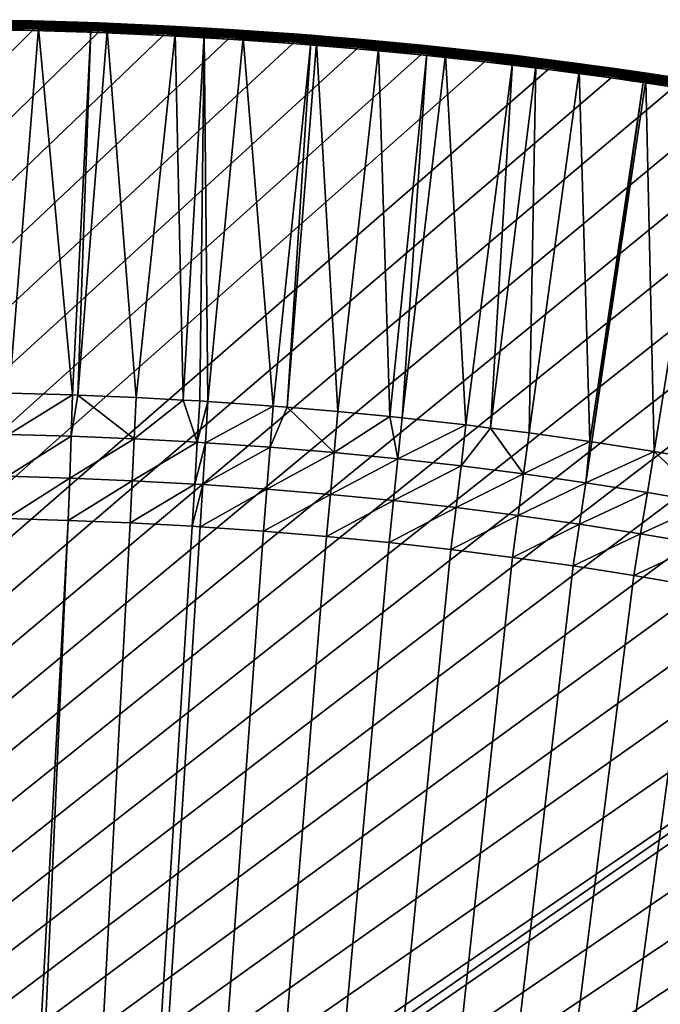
# Model space of a CAD drawing. Header units: inches. Extents: x 79 to 1679, y -392 to 1269.
# Tile 235 of 256: x 903 to 1035, y 1066 to 1269. Entities that reach past the tile are written whole.
import ezdxf

# ---------------------------------------------------------------- set-up
doc = ezdxf.new("R2010")
doc.units = ezdxf.units.IN
doc.header["$MEASUREMENT"] = 0
doc.layers.get('0').update_dxf_attribs({"true_color": 0x9a9ae5})

msp = doc.modelspace()

# ---------------------------------------------------------------- meshes
at = {"color": 146, "true_color": 0x086e86}
mesh = msp.add_polyface(dxfattribs=at)
corners = [(941.31, 1265.7, 1210.37), (935.32, 1266.05, 1210.37), (935.33, 1266.36, 1210.48), (921.25, 1266.69, 1210.37), (921.26, 1267, 1210.48), (917.9, 1266.8, 1210.37), (907.14, 1267.45, 1210.48), (907.13, 1267.15, 1210.37), (894.26, 1267.39, 1210.37), (935.35, 1266.64, 1210.64), (921.27, 1267.28, 1210.64), (935.36, 1266.9, 1210.85), (921.28, 1267.54, 1210.85), (935.37, 1267.12, 1211.09), (935.38, 1267.3, 1211.36), (921.29, 1267.76, 1211.09), (932.92, 1266.94, 1216.3), (932.93, 1267.19, 1216.06), (919.48, 1267.77, 1216.06), (919.47, 1267.53, 1216.3), (932.9, 1266.66, 1216.5), (919.46, 1267.24, 1216.5), (946.27, 1265.59, 1216.65), (932.89, 1266.34, 1216.65), (919.44, 1266.93, 1216.65), (905.95, 1267.66, 1216.5), (905.94, 1267.34, 1216.65), (946.25, 1265.26, 1216.74), (932.87, 1266.01, 1216.74), (919.43, 1266.59, 1216.74), (905.93, 1267.01, 1216.74), (892.38, 1267.59, 1216.65), (892.37, 1267.26, 1216.74), (932.85, 1265.66, 1216.77), (919.42, 1266.24, 1216.77), (905.92, 1266.66, 1216.77), (892.37, 1266.91, 1216.77), (878.76, 1267.34, 1216.74), (878.76, 1266.99, 1216.77), (869.8, 1267.3, 1216.74), (869.8, 1266.96, 1216.77), (854.93, 1267.08, 1216.74)]
mesh.append_faces([[corners[k] for k in face] for face in [(0, 1, 2), (2, 1, 3), (2, 3, 4), (4, 3, 5), (4, 5, 6), (6, 5, 7), (6, 7, 8), (9, 2, 4), (9, 4, 10), (10, 4, 6), (11, 9, 10), (11, 10, 12), (13, 11, 12), (14, 13, 15), (16, 17, 18), (16, 18, 19), (20, 16, 19), (20, 19, 21), (22, 20, 23), (23, 20, 21), (23, 21, 24), (24, 21, 25), (24, 25, 26), (27, 23, 28), (28, 23, 24), (28, 24, 29), (29, 24, 26), (29, 26, 30), (30, 26, 31), (30, 31, 32), (33, 28, 29), (33, 29, 34), (34, 29, 30), (34, 30, 35), (35, 30, 32), (35, 32, 36), (36, 32, 37), (36, 37, 38), (38, 37, 39), (38, 39, 40), (40, 39, 41)]], dxfattribs={"color": 146})
mesh = msp.add_polyface(dxfattribs=at)
corners = [(940.38, 1190.28, 1190.18), (936.97, 1190.46, 1190.18), (941.31, 1265.7, 1210.37), (935.32, 1266.05, 1210.37), (927.25, 1190.99, 1190.18), (921.25, 1266.69, 1210.37), (915.21, 1191.49, 1190.18), (917.9, 1266.8, 1210.37), (914.16, 1191.53, 1190.18), (907.13, 1267.15, 1210.37), (901.11, 1191.9, 1190.18), (894.26, 1267.39, 1210.37), (893.2, 1192.02, 1190.18), (892.97, 1267.42, 1210.37), (888.1, 1192.1, 1190.18), (878.76, 1267.51, 1210.37), (875.13, 1192.13, 1190.18), (870.19, 1267.45, 1210.37), (870.77, 1192.09, 1190.18), (862.29, 1267.39, 1210.37), (862.2, 1192.01, 1190.18), (942.07, 1190.17, 1190.18), (949.33, 1265.23, 1210.37), (955.51, 1189.23, 1190.18), (862.34, 1183.49, 1188.29), (875.16, 1183.62, 1188.29), (888.02, 1183.58, 1188.29), (900.92, 1183.38, 1188.29), (913.87, 1183.02, 1188.29), (926.84, 1182.48, 1188.29), (939.86, 1181.77, 1188.29), (963.32, 1264.53, 1210.48), (949.35, 1265.54, 1210.48), (963.34, 1264.81, 1210.64), (949.37, 1265.82, 1210.64), (959.59, 1264.68, 1216.65), (946.29, 1265.91, 1216.5), (946.27, 1265.59, 1216.65), (959.57, 1264.34, 1216.74), (946.25, 1265.26, 1216.74), (959.54, 1263.99, 1216.77), (946.23, 1264.91, 1216.77), (932.87, 1266.01, 1216.74), (932.85, 1265.66, 1216.77)]
mesh.append_faces([[corners[k] for k in face] for face in [(0, 1, 2), (2, 1, 3), (3, 1, 4), (3, 4, 5), (5, 4, 6), (5, 6, 7), (7, 6, 8), (7, 8, 9), (9, 8, 10), (9, 10, 11), (11, 10, 12), (11, 12, 13), (13, 12, 14), (13, 14, 15), (15, 14, 16), (15, 16, 17), (17, 16, 18), (17, 18, 19), (19, 18, 20), (0, 2, 21), (21, 2, 22), (21, 22, 23), (24, 20, 18), (18, 16, 25), (25, 16, 14), (26, 14, 12), (12, 10, 27), (27, 10, 8), (28, 8, 6), (6, 4, 29), (29, 4, 1), (1, 0, 30), (30, 0, 21), (31, 22, 32), (32, 22, 2), (33, 32, 34), (35, 36, 37), (38, 37, 39), (40, 39, 41), (41, 39, 42), (41, 42, 43)]], dxfattribs={"color": 146})
mesh = msp.add_polyface(dxfattribs=at)
corners = [(892.99, 1268.9, 1212.31), (892.39, 1268.91, 1214.77), (907.17, 1268.63, 1212.31), (905.97, 1268.66, 1214.77), (915.24, 1268.37, 1212.31), (894.26, 1267.39, 1210.37), (892.97, 1267.73, 1210.48), (907.14, 1267.45, 1210.48), (892.99, 1268.87, 1211.98), (907.17, 1268.6, 1211.98), (892.97, 1267.42, 1210.37), (921.27, 1267.28, 1210.64), (907.15, 1267.74, 1210.64), (892.97, 1268.01, 1210.64), (907.15, 1268, 1210.85), (892.98, 1268.27, 1210.85), (907.16, 1268.21, 1211.09), (892.98, 1268.49, 1211.09), (907.16, 1268.39, 1211.36), (892.98, 1268.67, 1211.36), (907.17, 1268.52, 1211.66), (892.98, 1268.8, 1211.66), (915.24, 1268.37, 1214.77), (905.97, 1268.63, 1215.12), (892.39, 1268.88, 1215.12), (919.49, 1268.12, 1215.46), (905.97, 1268.54, 1215.46), (892.39, 1268.79, 1215.46), (919.48, 1267.97, 1215.77), (905.97, 1268.39, 1215.77), (892.39, 1268.64, 1215.77), (919.48, 1267.77, 1216.06), (905.96, 1268.19, 1216.06), (892.39, 1268.44, 1216.06), (919.47, 1267.53, 1216.3), (905.96, 1267.94, 1216.3), (892.38, 1268.19, 1216.3), (919.46, 1267.24, 1216.5), (905.95, 1267.66, 1216.5), (892.38, 1267.91, 1216.5), (905.94, 1267.34, 1216.65), (892.38, 1267.59, 1216.65)]
mesh.append_faces([[corners[k] for k in face] for face in [(0, 1, 2), (2, 1, 3), (2, 3, 4), (5, 6, 7), (8, 2, 9), (9, 2, 4), (5, 10, 6), (8, 0, 2), (11, 7, 12), (12, 7, 6), (12, 6, 13), (14, 12, 13), (14, 13, 15), (16, 14, 15), (16, 15, 17), (18, 16, 17), (18, 17, 19), (20, 18, 19), (20, 19, 21), (9, 20, 21), (9, 21, 8), (22, 3, 23), (23, 3, 1), (23, 1, 24), (25, 23, 26), (26, 23, 24), (26, 24, 27), (28, 26, 29), (29, 26, 27), (29, 27, 30), (31, 29, 32), (32, 29, 30), (32, 30, 33), (34, 32, 35), (35, 32, 33), (35, 33, 36), (37, 35, 38), (38, 35, 36), (38, 36, 39), (40, 38, 39), (40, 39, 41)]], dxfattribs={"color": 146})
mesh = msp.add_polyface(dxfattribs=at)
corners = [(915.24, 1268.37, 1212.31), (905.97, 1268.66, 1214.77), (915.24, 1268.37, 1214.77), (921.31, 1268.17, 1212.31), (919.49, 1268.24, 1214.77), (935.39, 1267.53, 1212.31), (932.95, 1267.66, 1214.77), (941.77, 1267.16, 1212.31), (921.3, 1268.14, 1211.98), (935.39, 1267.51, 1211.98), (907.17, 1268.6, 1211.98), (921.28, 1267.54, 1210.85), (921.27, 1267.28, 1210.64), (907.15, 1267.74, 1210.64), (907.15, 1268, 1210.85), (935.37, 1267.12, 1211.09), (921.29, 1267.76, 1211.09), (907.16, 1268.21, 1211.09), (935.38, 1267.3, 1211.36), (921.3, 1267.94, 1211.36), (907.16, 1268.39, 1211.36), (935.39, 1267.43, 1211.66), (921.3, 1268.07, 1211.66), (907.17, 1268.52, 1211.66), (941.77, 1267.16, 1214.77), (932.95, 1267.63, 1215.12), (919.49, 1268.21, 1215.12), (905.97, 1268.63, 1215.12), (932.95, 1267.54, 1215.46), (919.49, 1268.12, 1215.46), (932.94, 1267.39, 1215.77), (919.48, 1267.97, 1215.77), (905.97, 1268.54, 1215.46), (932.93, 1267.19, 1216.06), (919.48, 1267.77, 1216.06), (905.97, 1268.39, 1215.77), (919.47, 1267.53, 1216.3), (905.96, 1268.19, 1216.06), (919.46, 1267.24, 1216.5), (905.96, 1267.94, 1216.3)]
mesh.append_faces([[corners[k] for k in face] for face in [(0, 1, 2), (0, 2, 3), (3, 2, 4), (3, 4, 5), (5, 4, 6), (5, 6, 7), (8, 5, 9), (10, 0, 8), (8, 0, 3), (8, 3, 5), (11, 12, 13), (11, 13, 14), (15, 11, 16), (16, 11, 14), (16, 14, 17), (18, 16, 19), (19, 16, 17), (19, 17, 20), (21, 18, 19), (21, 19, 22), (22, 19, 20), (22, 20, 23), (9, 21, 22), (9, 22, 8), (8, 22, 23), (8, 23, 10), (24, 6, 25), (25, 6, 4), (25, 4, 26), (26, 4, 2), (26, 2, 27), (28, 25, 26), (28, 26, 29), (29, 26, 27), (30, 28, 29), (30, 29, 31), (31, 29, 32), (33, 30, 31), (33, 31, 34), (34, 31, 35), (36, 34, 37), (38, 36, 39)]], dxfattribs={"color": 146})
mesh = msp.add_polyface(dxfattribs=at)
corners = [(941.77, 1267.16, 1212.31), (932.95, 1267.66, 1214.77), (941.77, 1267.16, 1214.77), (949.43, 1266.71, 1212.31), (946.35, 1266.9, 1214.77), (963.41, 1265.7, 1212.31), (949.35, 1265.54, 1210.48), (941.31, 1265.7, 1210.37), (935.33, 1266.36, 1210.48), (935.39, 1267.51, 1211.98), (935.39, 1267.53, 1212.31), (949.43, 1266.68, 1211.98), (949.37, 1265.82, 1210.64), (935.35, 1266.64, 1210.64), (963.36, 1265.07, 1210.85), (949.39, 1266.08, 1210.85), (935.36, 1266.9, 1210.85), (949.4, 1266.3, 1211.09), (935.37, 1267.12, 1211.09), (949.41, 1266.47, 1211.36), (935.38, 1267.3, 1211.36), (949.42, 1266.6, 1211.66), (935.39, 1267.43, 1211.66), (959.69, 1265.96, 1215.12), (946.35, 1266.87, 1215.12), (932.95, 1267.63, 1215.12), (959.68, 1265.87, 1215.46), (946.35, 1266.78, 1215.46), (932.95, 1267.54, 1215.46), (959.67, 1265.72, 1215.77), (946.34, 1266.64, 1215.77), (932.94, 1267.39, 1215.77), (959.66, 1265.52, 1216.06), (946.33, 1266.44, 1216.06), (932.93, 1267.19, 1216.06), (959.64, 1265.27, 1216.3), (946.31, 1266.19, 1216.3), (932.92, 1266.94, 1216.3), (959.62, 1264.99, 1216.5), (946.29, 1265.91, 1216.5), (932.9, 1266.66, 1216.5), (946.27, 1265.59, 1216.65), (946.25, 1265.26, 1216.74), (932.89, 1266.34, 1216.65)]
mesh.append_faces([[corners[k] for k in face] for face in [(0, 1, 2), (0, 2, 3), (3, 2, 4), (3, 4, 5), (6, 7, 8), (9, 10, 0), (9, 0, 11), (11, 0, 3), (12, 6, 8), (12, 8, 13), (14, 12, 15), (15, 12, 13), (15, 13, 16), (17, 15, 16), (17, 16, 18), (19, 17, 18), (19, 18, 20), (21, 19, 20), (21, 20, 22), (11, 21, 22), (11, 22, 9), (23, 4, 24), (24, 4, 2), (24, 2, 25), (26, 24, 27), (27, 24, 25), (27, 25, 28), (29, 27, 30), (30, 27, 28), (30, 28, 31), (32, 30, 33), (33, 30, 31), (33, 31, 34), (35, 33, 36), (36, 33, 34), (36, 34, 37), (38, 36, 39), (39, 36, 37), (39, 37, 40), (41, 39, 40), (42, 41, 43)]], dxfattribs={"color": 146})
mesh = msp.add_polyface(dxfattribs=at)
corners = [(1224.5, 1205.05, 1216.77), (1213.43, 1209.35, 1216.77), (80.75, 435.53, 1216.77), (1257.08, 1191.25, 1216.77), (1246.33, 1196, 1216.77), (1235.47, 1200.6, 1216.77), (99.23, 651.59, 1216.77), (96.93, 638.54, 1216.77), (878.76, 1266.99, 1216.77), (94.79, 625.41, 1216.77), (107.13, 690.31, 1216.77), (104.33, 677.48, 1216.77), (101.7, 664.57, 1216.77), (116.54, 728.35, 1216.77), (113.23, 715.75, 1216.77), (110.09, 703.07, 1216.77), (127.52, 765.69, 1216.77), (123.68, 753.32, 1216.77), (120.02, 740.88, 1216.77), (133.24, 782.97, 1216.77), (131.55, 777.98, 1216.77), (900.55, 1166.02, 1186.77), (228.87, 751.3, 1186.77), (231.28, 758.16, 1186.77), (235.1, 768.64, 1186.77), (239.06, 778.98, 1186.77), (243.15, 789.17, 1186.77), (187.41, 556.37, 1186.77), (188.97, 570.59, 1186.77), (190.7, 584.64, 1186.77), (192.6, 598.52, 1186.77), (247.37, 799.22, 1186.77), (251.72, 809.11, 1186.77), (256.21, 818.87, 1186.77), (194.69, 612.23, 1186.77), (196.95, 625.78, 1186.77), (199.39, 639.17, 1186.77), (260.82, 828.48, 1186.77), (265.57, 837.96, 1186.77), (202, 652.4, 1186.77), (204.79, 665.46, 1186.77), (207.76, 678.36, 1186.77), (210.9, 691.1, 1186.77), (214.23, 703.69, 1186.77), (217.72, 716.13, 1186.77), (221.4, 728.41, 1186.77), (225.26, 740.54, 1186.77)]
mesh.append_faces([[corners[k] for k in face] for face in [(0, 1, 2), (3, 4, 2), (2, 4, 5), (2, 5, 0), (6, 7, 8), (8, 7, 9), (10, 11, 8), (8, 11, 12), (8, 12, 6), (13, 14, 8), (8, 14, 15), (8, 15, 10), (16, 17, 8), (8, 17, 18), (8, 18, 13), (8, 19, 20), (8, 20, 16), (21, 22, 23), (23, 24, 21), (21, 24, 25), (21, 25, 26), (27, 28, 21), (21, 28, 29), (21, 29, 30), (26, 31, 21), (21, 31, 32), (21, 32, 33), (30, 34, 21), (21, 34, 35), (21, 35, 36), (33, 37, 21), (21, 37, 38), (36, 39, 21), (21, 39, 40), (21, 40, 41), (41, 42, 21), (21, 42, 43), (21, 43, 44), (44, 45, 21), (21, 45, 46), (21, 46, 22)]], dxfattribs={"color": 146})
mesh = msp.add_polyface(dxfattribs=at)
corners = [(892.37, 1266.91, 1216.77), (878.76, 1266.99, 1216.77), (80.8, 448.28, 1216.77), (905.92, 1266.66, 1216.77), (946.23, 1264.91, 1216.77), (932.85, 1265.66, 1216.77), (919.42, 1266.24, 1216.77), (985.98, 1261.66, 1216.77), (972.79, 1262.91, 1216.77), (959.54, 1263.99, 1216.77), (1025.16, 1256.92, 1216.77), (1012.17, 1258.67, 1216.77), (999.11, 1260.25, 1216.77), (1063.75, 1250.66, 1216.77), (1050.96, 1252.91, 1216.77), (1038.09, 1255, 1216.77), (1101.72, 1242.87, 1216.77), (1089.14, 1245.64, 1216.77), (1076.48, 1248.23, 1216.77), (1139.06, 1233.52, 1216.77), (1126.69, 1236.81, 1216.77), (1114.24, 1239.93, 1216.77), (1175.73, 1222.57, 1216.77), (1163.58, 1226.4, 1216.77), (1151.36, 1230.05, 1216.77), (1213.43, 1209.35, 1216.77), (1202.24, 1213.49, 1216.77), (80.75, 435.53, 1216.77), (1199.8, 1214.37, 1216.77), (1187.8, 1218.56, 1216.77), (464.72, 1057.88, 1186.77), (473.14, 1063.14, 1186.77), (316.34, 920.04, 1186.77), (478.49, 1066.38, 1186.77), (440.2, 1041.38, 1186.77), (448.25, 1047, 1186.77), (456.42, 1052.5, 1186.77), (900.55, 1166.02, 1186.77), (265.57, 837.96, 1186.77), (270.46, 847.31, 1186.77), (275.47, 856.51, 1186.77), (280.62, 865.59, 1186.77), (285.9, 874.53, 1186.77), (291.31, 883.35, 1186.77), (296.87, 892.04, 1186.77), (302.56, 900.6, 1186.77), (308.39, 909.04, 1186.77), (314.36, 917.36, 1186.77)]
mesh.append_faces([[corners[k] for k in face] for face in [(0, 1, 2), (0, 2, 3), (4, 5, 2), (2, 5, 6), (2, 6, 3), (7, 8, 2), (2, 8, 9), (2, 9, 4), (10, 11, 2), (2, 11, 12), (2, 12, 7), (13, 14, 2), (2, 14, 15), (2, 15, 10), (16, 17, 2), (2, 17, 18), (2, 18, 13), (19, 20, 2), (2, 20, 21), (2, 21, 16), (22, 23, 2), (2, 23, 24), (2, 24, 19), (25, 26, 27), (27, 26, 28), (2, 28, 29), (2, 29, 22), (30, 31, 32), (32, 31, 33), (34, 35, 32), (32, 35, 36), (32, 36, 30), (37, 38, 39), (39, 40, 37), (37, 40, 41), (37, 41, 42), (42, 43, 37), (37, 43, 44), (37, 44, 45), (45, 46, 37), (37, 46, 47), (37, 47, 32)]], dxfattribs={"color": 146})
mesh = msp.add_polyface(dxfattribs=at)
corners = [(963.41, 1265.7, 1212.31), (946.35, 1266.9, 1214.77), (959.69, 1265.99, 1214.77), (967.94, 1265.31, 1212.31), (967.94, 1265.31, 1214.77), (949.43, 1266.68, 1211.98), (963.41, 1265.67, 1211.98), (964.42, 1264.13, 1210.37), (963.3, 1264.22, 1210.37), (963.32, 1264.53, 1210.48), (949.33, 1265.23, 1210.37), (949.43, 1266.71, 1212.31), (977.26, 1263.62, 1210.64), (963.34, 1264.81, 1210.64), (949.35, 1265.54, 1210.48), (977.29, 1263.88, 1210.85), (963.36, 1265.07, 1210.85), (949.37, 1265.82, 1210.64), (977.31, 1264.1, 1211.09), (963.38, 1265.29, 1211.09), (949.39, 1266.08, 1210.85), (949.4, 1266.3, 1211.09), (977.32, 1264.27, 1211.36), (963.39, 1265.47, 1211.36), (949.41, 1266.47, 1211.36), (963.4, 1265.6, 1211.66), (949.42, 1266.6, 1211.66), (972.97, 1264.87, 1215.12), (959.69, 1265.96, 1215.12), (972.96, 1264.78, 1215.46), (959.68, 1265.87, 1215.46), (946.35, 1266.87, 1215.12), (972.95, 1264.64, 1215.77), (959.67, 1265.72, 1215.77), (946.35, 1266.78, 1215.46), (972.93, 1264.44, 1216.06), (959.66, 1265.52, 1216.06), (946.34, 1266.64, 1215.77), (972.91, 1264.19, 1216.3), (959.64, 1265.27, 1216.3), (946.33, 1266.44, 1216.06), (972.88, 1263.91, 1216.5), (959.62, 1264.99, 1216.5), (946.31, 1266.19, 1216.3), (972.85, 1263.59, 1216.65), (959.59, 1264.68, 1216.65), (946.29, 1265.91, 1216.5), (972.83, 1263.26, 1216.74), (959.57, 1264.34, 1216.74), (946.27, 1265.59, 1216.65), (972.79, 1262.91, 1216.77), (959.54, 1263.99, 1216.77), (946.25, 1265.26, 1216.74)]
mesh.append_faces([[corners[k] for k in face] for face in [(0, 1, 2), (0, 2, 3), (3, 2, 4), (5, 0, 6), (6, 0, 3), (7, 8, 9), (9, 8, 10), (5, 11, 0), (12, 9, 13), (13, 9, 14), (15, 13, 16), (16, 13, 17), (18, 16, 19), (19, 16, 20), (19, 20, 21), (22, 19, 23), (23, 19, 21), (23, 21, 24), (25, 23, 24), (25, 24, 26), (6, 25, 26), (6, 26, 5), (27, 4, 28), (4, 2, 28), (28, 2, 1), (29, 28, 30), (30, 28, 31), (32, 30, 33), (33, 30, 34), (35, 33, 36), (36, 33, 37), (38, 36, 39), (39, 36, 40), (41, 39, 42), (42, 39, 43), (44, 42, 45), (45, 42, 46), (47, 45, 48), (48, 45, 49), (50, 48, 51), (51, 48, 52)]], dxfattribs={"color": 146})
mesh = msp.add_polyface(dxfattribs=at)
corners = [(955.51, 1189.23, 1190.18), (949.33, 1265.23, 1210.37), (963.3, 1264.22, 1210.37), (958.42, 1188.99, 1190.18), (964.42, 1264.13, 1210.37), (968.86, 1188.11, 1190.18), (977.21, 1263.03, 1210.37), (979.53, 1187.07, 1190.18), (987.21, 1262.04, 1210.37), (982.11, 1186.81, 1190.18), (991.07, 1261.66, 1210.37), (995.25, 1185.34, 1190.18), (1004.87, 1260.09, 1210.37), (1000.31, 1184.7, 1190.18), (1009.68, 1259.48, 1210.37), (1008.28, 1183.68, 1190.18), (1018.62, 1258.34, 1210.37), (1020.79, 1181.91, 1190.18), (1031.86, 1256.47, 1210.37), (1021.21, 1181.85, 1190.18), (1032.31, 1256.4, 1210.37), (1034.04, 1179.85, 1190.18), (1045.95, 1254.27, 1210.37), (1040.89, 1178.67, 1190.18), (954.86, 1180.74, 1188.29), (968.09, 1179.63, 1188.29), (981.22, 1178.34, 1188.29), (1046, 1254.58, 1210.48), (1032.36, 1256.71, 1210.48), (1046.04, 1254.86, 1210.64), (1032.4, 1256.99, 1210.64), (1046.08, 1255.11, 1210.85), (1046.12, 1255.33, 1211.09), (1032.44, 1257.24, 1210.85), (1046.15, 1255.5, 1211.36), (1032.47, 1257.46, 1211.09), (1051.17, 1254.18, 1216.3), (1038.33, 1256.51, 1216.06), (1038.29, 1256.27, 1216.3), (1051.12, 1253.9, 1216.5), (1038.25, 1255.99, 1216.5), (1051.07, 1253.59, 1216.65), (1038.2, 1255.68, 1216.65), (1051.01, 1253.26, 1216.74), (1038.15, 1255.34, 1216.74), (1025.26, 1257.59, 1216.65), (1050.96, 1252.91, 1216.77), (1038.09, 1255, 1216.77), (1025.21, 1257.26, 1216.74)]
mesh.append_faces([[corners[k] for k in face] for face in [(0, 1, 2), (0, 2, 3), (3, 2, 4), (3, 4, 5), (5, 4, 6), (5, 6, 7), (7, 6, 8), (7, 8, 9), (9, 8, 10), (9, 10, 11), (11, 10, 12), (11, 12, 13), (13, 12, 14), (13, 14, 15), (15, 14, 16), (15, 16, 17), (17, 16, 18), (17, 18, 19), (19, 18, 20), (19, 20, 21), (21, 20, 22), (21, 22, 23), (24, 0, 3), (3, 5, 25), (25, 5, 7), (7, 9, 26), (26, 9, 11), (27, 22, 20), (27, 20, 28), (29, 27, 28), (29, 28, 30), (31, 29, 30), (32, 31, 33), (34, 32, 35), (36, 37, 38), (39, 38, 40), (41, 40, 42), (43, 42, 44), (44, 42, 45), (46, 44, 47), (47, 44, 48)]], dxfattribs={"color": 146})
mesh = msp.add_polyface(dxfattribs=at)
corners = [(967.94, 1265.31, 1212.31), (967.94, 1265.31, 1214.77), (977.35, 1264.51, 1212.31), (972.97, 1264.9, 1214.77), (991.22, 1263.13, 1212.31), (964.42, 1264.13, 1210.37), (963.32, 1264.53, 1210.48), (977.24, 1263.34, 1210.48), (987.21, 1262.04, 1210.37), (977.21, 1263.03, 1210.37), (963.41, 1265.67, 1211.98), (977.34, 1264.48, 1211.98), (977.26, 1263.62, 1210.64), (977.29, 1263.88, 1210.85), (963.34, 1264.81, 1210.64), (977.31, 1264.1, 1211.09), (963.36, 1265.07, 1210.85), (977.32, 1264.27, 1211.36), (963.38, 1265.29, 1211.09), (977.34, 1264.4, 1211.66), (963.39, 1265.47, 1211.36), (963.4, 1265.6, 1211.66), (986.18, 1263.62, 1215.12), (972.97, 1264.87, 1215.12), (986.17, 1263.53, 1215.46), (972.96, 1264.78, 1215.46), (959.69, 1265.96, 1215.12), (986.16, 1263.39, 1215.77), (972.95, 1264.64, 1215.77), (959.68, 1265.87, 1215.46), (986.14, 1263.19, 1216.06), (972.93, 1264.44, 1216.06), (959.67, 1265.72, 1215.77), (986.11, 1262.94, 1216.3), (972.91, 1264.19, 1216.3), (959.66, 1265.52, 1216.06), (986.08, 1262.66, 1216.5), (972.88, 1263.91, 1216.5), (959.64, 1265.27, 1216.3), (986.05, 1262.34, 1216.65), (972.85, 1263.59, 1216.65), (959.62, 1264.99, 1216.5), (986.02, 1262.01, 1216.74), (972.83, 1263.26, 1216.74), (959.59, 1264.68, 1216.65), (985.98, 1261.66, 1216.77), (972.79, 1262.91, 1216.77), (959.57, 1264.34, 1216.74)]
mesh.append_faces([[corners[k] for k in face] for face in [(0, 1, 2), (2, 1, 3), (2, 3, 4), (5, 6, 7), (7, 8, 9), (7, 9, 5), (10, 0, 11), (11, 0, 2), (12, 7, 6), (13, 12, 14), (15, 13, 16), (17, 15, 18), (19, 17, 20), (19, 20, 21), (11, 19, 21), (11, 21, 10), (22, 3, 23), (23, 3, 1), (24, 23, 25), (25, 23, 26), (27, 24, 25), (27, 25, 28), (28, 25, 29), (30, 27, 28), (30, 28, 31), (31, 28, 32), (33, 30, 31), (33, 31, 34), (34, 31, 35), (36, 33, 34), (36, 34, 37), (37, 34, 38), (39, 36, 37), (39, 37, 40), (40, 37, 41), (42, 39, 40), (42, 40, 43), (43, 40, 44), (45, 42, 43), (45, 43, 46), (46, 43, 47)]], dxfattribs={"color": 146})
mesh = msp.add_polyface(dxfattribs=at)
corners = [(991.22, 1263.13, 1212.31), (972.97, 1264.9, 1214.77), (986.18, 1263.65, 1214.77), (993.74, 1262.84, 1212.31), (993.74, 1262.84, 1214.77), (999.34, 1262.23, 1214.77), (977.34, 1264.48, 1211.98), (991.22, 1263.1, 1211.98), (991.1, 1261.96, 1210.48), (991.07, 1261.66, 1210.37), (987.21, 1262.04, 1210.37), (977.24, 1263.34, 1210.48), (977.35, 1264.51, 1212.31), (991.13, 1262.25, 1210.64), (977.26, 1263.62, 1210.64), (991.16, 1262.5, 1210.85), (977.29, 1263.88, 1210.85), (991.18, 1262.72, 1211.09), (977.31, 1264.1, 1211.09), (991.2, 1262.9, 1211.36), (977.32, 1264.27, 1211.36), (991.21, 1263.02, 1211.66), (977.34, 1264.4, 1211.66), (999.33, 1262.2, 1215.12), (986.18, 1263.62, 1215.12), (999.32, 1262.11, 1215.46), (986.17, 1263.53, 1215.46), (972.97, 1264.87, 1215.12), (999.31, 1261.97, 1215.77), (986.16, 1263.39, 1215.77), (999.28, 1261.77, 1216.06), (986.14, 1263.19, 1216.06), (999.25, 1261.53, 1216.3), (986.11, 1262.94, 1216.3), (999.22, 1261.24, 1216.5), (986.08, 1262.66, 1216.5), (999.19, 1260.93, 1216.65), (986.05, 1262.34, 1216.65), (999.15, 1260.59, 1216.74), (986.02, 1262.01, 1216.74), (999.11, 1260.25, 1216.77), (985.98, 1261.66, 1216.77)]
mesh.append_faces([[corners[k] for k in face] for face in [(0, 1, 2), (0, 2, 3), (2, 4, 3), (3, 4, 5), (6, 0, 7), (7, 0, 3), (8, 9, 10), (8, 10, 11), (6, 12, 0), (13, 8, 11), (13, 11, 14), (15, 13, 14), (15, 14, 16), (17, 15, 16), (17, 16, 18), (19, 17, 18), (19, 18, 20), (21, 19, 20), (21, 20, 22), (7, 21, 22), (7, 22, 6), (23, 4, 24), (4, 2, 24), (24, 2, 1), (25, 23, 24), (25, 24, 26), (26, 24, 27), (28, 25, 26), (28, 26, 29), (30, 28, 29), (30, 29, 31), (32, 30, 31), (32, 31, 33), (34, 32, 33), (34, 33, 35), (36, 34, 35), (36, 35, 37), (38, 36, 37), (38, 37, 39), (40, 38, 39), (40, 39, 41)]], dxfattribs={"color": 146})
mesh = msp.add_polyface(dxfattribs=at)
corners = [(993.74, 1262.84, 1212.31), (999.34, 1262.23, 1214.77), (1005.05, 1261.56, 1212.31), (1018.82, 1259.81, 1212.31), (1012.42, 1260.65, 1214.77), (1005.05, 1261.54, 1211.98), (1018.81, 1259.78, 1211.98), (991.22, 1263.1, 1211.98), (1004.91, 1260.4, 1210.48), (1004.87, 1260.09, 1210.37), (991.07, 1261.66, 1210.37), (991.1, 1261.96, 1210.48), (1004.94, 1260.68, 1210.64), (991.13, 1262.25, 1210.64), (1018.73, 1259.18, 1210.85), (1004.97, 1260.94, 1210.85), (991.16, 1262.5, 1210.85), (1018.76, 1259.4, 1211.09), (1005, 1261.15, 1211.09), (991.18, 1262.72, 1211.09), (1018.79, 1259.58, 1211.36), (1005.02, 1261.33, 1211.36), (991.2, 1262.9, 1211.36), (1018.8, 1259.71, 1211.66), (1005.04, 1261.46, 1211.66), (991.21, 1263.02, 1211.66), (1019.14, 1259.74, 1214.77), (1012.42, 1260.62, 1215.12), (999.33, 1262.2, 1215.12), (993.74, 1262.84, 1214.77), (1012.41, 1260.53, 1215.46), (999.32, 1262.11, 1215.46), (1012.39, 1260.38, 1215.77), (999.31, 1261.97, 1215.77), (1012.36, 1260.19, 1216.06), (999.28, 1261.77, 1216.06), (1012.33, 1259.94, 1216.3), (999.25, 1261.53, 1216.3), (1012.3, 1259.66, 1216.5), (999.22, 1261.24, 1216.5), (1012.26, 1259.34, 1216.65), (999.19, 1260.93, 1216.65)]
mesh.append_faces([[corners[k] for k in face] for face in [(0, 1, 2), (2, 1, 3), (3, 1, 4), (5, 3, 6), (7, 0, 5), (5, 0, 2), (5, 2, 3), (8, 9, 10), (8, 10, 11), (12, 8, 11), (12, 11, 13), (14, 12, 15), (15, 12, 13), (15, 13, 16), (17, 15, 18), (18, 15, 16), (18, 16, 19), (20, 18, 21), (21, 18, 19), (21, 19, 22), (23, 21, 24), (24, 21, 22), (24, 22, 25), (6, 23, 24), (6, 24, 5), (5, 24, 25), (5, 25, 7), (26, 4, 27), (27, 4, 1), (27, 1, 28), (28, 1, 29), (30, 27, 28), (30, 28, 31), (32, 30, 31), (32, 31, 33), (34, 32, 33), (34, 33, 35), (36, 34, 35), (36, 35, 37), (38, 36, 37), (38, 37, 39), (40, 39, 41)]], dxfattribs={"color": 146})
mesh = msp.add_polyface(dxfattribs=at)
corners = [(1018.82, 1259.81, 1212.31), (1012.42, 1260.65, 1214.77), (1019.15, 1259.76, 1212.31), (1025.44, 1258.9, 1214.77), (1019.14, 1259.74, 1214.77), (1009.68, 1259.48, 1210.37), (1004.91, 1260.4, 1210.48), (1018.66, 1258.65, 1210.48), (1031.86, 1256.47, 1210.37), (1018.62, 1258.34, 1210.37), (1018.81, 1259.78, 1211.98), (1004.87, 1260.09, 1210.37), (1032.4, 1256.99, 1210.64), (1018.7, 1258.93, 1210.64), (1004.94, 1260.68, 1210.64), (1032.44, 1257.24, 1210.85), (1018.73, 1259.18, 1210.85), (1032.47, 1257.46, 1211.09), (1018.76, 1259.4, 1211.09), (1004.97, 1260.94, 1210.85), (1032.5, 1257.63, 1211.36), (1018.79, 1259.58, 1211.36), (1005, 1261.15, 1211.09), (1018.8, 1259.71, 1211.66), (1005.02, 1261.33, 1211.36), (1025.44, 1258.87, 1215.12), (1012.42, 1260.62, 1215.12), (1025.43, 1258.78, 1215.46), (1012.41, 1260.53, 1215.46), (1025.41, 1258.63, 1215.77), (1012.39, 1260.38, 1215.77), (1025.38, 1258.43, 1216.06), (1012.36, 1260.19, 1216.06), (1025.34, 1258.19, 1216.3), (1012.33, 1259.94, 1216.3), (1025.3, 1257.91, 1216.5), (1012.3, 1259.66, 1216.5), (1025.26, 1257.59, 1216.65), (1012.26, 1259.34, 1216.65), (999.22, 1261.24, 1216.5), (1025.21, 1257.26, 1216.74), (1012.21, 1259.01, 1216.74), (999.19, 1260.93, 1216.65), (999.15, 1260.59, 1216.74), (1025.16, 1256.92, 1216.77), (1012.17, 1258.67, 1216.77), (999.11, 1260.25, 1216.77)]
mesh.append_faces([[corners[k] for k in face] for face in [(0, 1, 2), (3, 2, 4), (4, 2, 1), (5, 6, 7), (7, 8, 9), (7, 9, 5), (10, 0, 2), (5, 11, 6), (12, 7, 13), (13, 7, 6), (13, 6, 14), (15, 13, 16), (16, 13, 14), (17, 16, 18), (18, 16, 19), (20, 18, 21), (21, 18, 22), (23, 21, 24), (25, 3, 4), (25, 4, 26), (27, 25, 26), (27, 26, 28), (29, 27, 28), (29, 28, 30), (31, 29, 30), (31, 30, 32), (33, 31, 32), (33, 32, 34), (35, 33, 34), (35, 34, 36), (37, 35, 36), (37, 36, 38), (38, 36, 39), (40, 37, 38), (40, 38, 41), (41, 38, 42), (41, 42, 43), (44, 40, 41), (44, 41, 45), (45, 41, 43), (45, 43, 46)]], dxfattribs={"color": 146})
mesh = msp.add_polyface(dxfattribs=at)
corners = [(1044.13, 1256.05, 1214.77), (1044.13, 1256.06, 1212.31), (1038.4, 1256.98, 1214.77), (1032.53, 1257.87, 1212.31), (1025.44, 1258.9, 1214.77), (1019.15, 1259.76, 1212.31), (1032.53, 1257.84, 1211.98), (1046.18, 1255.71, 1211.98), (1032.36, 1256.71, 1210.48), (1032.31, 1256.4, 1210.37), (1031.86, 1256.47, 1210.37), (1018.66, 1258.65, 1210.48), (1018.81, 1259.78, 1211.98), (1032.4, 1256.99, 1210.64), (1046.08, 1255.11, 1210.85), (1032.44, 1257.24, 1210.85), (1018.7, 1258.93, 1210.64), (1046.12, 1255.33, 1211.09), (1032.47, 1257.46, 1211.09), (1018.73, 1259.18, 1210.85), (1046.15, 1255.5, 1211.36), (1032.5, 1257.63, 1211.36), (1018.76, 1259.4, 1211.09), (1046.17, 1255.63, 1211.66), (1032.52, 1257.76, 1211.66), (1018.79, 1259.58, 1211.36), (1018.8, 1259.71, 1211.66), (1038.4, 1256.95, 1215.12), (1025.44, 1258.87, 1215.12), (1038.38, 1256.86, 1215.46), (1025.43, 1258.78, 1215.46), (1038.36, 1256.71, 1215.77), (1025.41, 1258.63, 1215.77), (1038.33, 1256.51, 1216.06), (1025.38, 1258.43, 1216.06), (1038.29, 1256.27, 1216.3), (1025.34, 1258.19, 1216.3), (1038.25, 1255.99, 1216.5), (1025.3, 1257.91, 1216.5), (1038.2, 1255.68, 1216.65), (1025.26, 1257.59, 1216.65), (1038.15, 1255.34, 1216.74), (1025.21, 1257.26, 1216.74), (1038.09, 1255, 1216.77), (1025.16, 1256.92, 1216.77)]
mesh.append_faces([[corners[k] for k in face] for face in [(0, 1, 2), (2, 1, 3), (2, 3, 4), (4, 3, 5), (6, 1, 7), (8, 9, 10), (8, 10, 11), (12, 5, 6), (6, 5, 3), (6, 3, 1), (13, 8, 11), (14, 13, 15), (15, 13, 16), (17, 15, 18), (18, 15, 19), (20, 18, 21), (21, 18, 22), (23, 20, 21), (23, 21, 24), (24, 21, 25), (24, 25, 26), (7, 23, 24), (7, 24, 6), (6, 24, 26), (6, 26, 12), (0, 2, 27), (27, 2, 4), (27, 4, 28), (29, 27, 28), (29, 28, 30), (31, 29, 30), (31, 30, 32), (33, 31, 32), (33, 32, 34), (35, 33, 34), (35, 34, 36), (37, 35, 36), (37, 36, 38), (39, 37, 38), (39, 38, 40), (41, 40, 42), (43, 42, 44)]], dxfattribs={"color": 146})
mesh = msp.add_polyface(dxfattribs=at)
corners = [(80.75, 435.53, 1216.77), (1199.8, 1214.37, 1216.77), (80.8, 448.28, 1216.77), (900.55, 1166.02, 1186.77), (198.6, 242.11, 1186.77), (197.49, 248.24, 1186.77), (181.91, 407.54, 1186.77), (181.62, 421.38, 1186.77), (205.26, 209.53, 1186.77), (202.92, 220.3, 1186.77), (200.7, 231.16, 1186.77), (183.69, 366.55, 1186.77), (182.94, 380.13, 1186.77), (182.35, 393.8, 1186.77), (213.05, 177.79, 1186.77), (210.33, 188.28, 1186.77), (207.73, 198.86, 1186.77), (181.48, 435.69, 1186.77), (181.58, 451.99, 1186.77), (181.87, 467.43, 1186.77), (186.85, 326.33, 1186.77), (185.64, 339.65, 1186.77), (184.58, 353.06, 1186.77), (221.96, 146.9, 1186.77), (218.86, 157.1, 1186.77), (215.89, 167.39, 1186.77), (182.34, 482.69, 1186.77), (182.99, 497.78, 1186.77), (183.83, 512.69, 1186.77), (191.43, 286.9, 1186.77), (189.74, 299.95, 1186.77), (188.21, 313.1, 1186.77), (232.02, 116.86, 1186.77), (228.54, 126.78, 1186.77), (225.19, 136.79, 1186.77), (184.84, 527.42, 1186.77), (186.04, 541.98, 1186.77), (187.41, 556.37, 1186.77), (195.3, 261.04, 1186.77), (193.28, 273.93, 1186.77), (243.25, 87.69, 1186.77), (239.38, 97.32, 1186.77), (235.64, 107.04, 1186.77), (251.4, 68.73, 1186.77), (247.26, 78.17, 1186.77)]
mesh.append_faces([[corners[k] for k in face] for face in [(0, 1, 2), (3, 4, 5), (6, 7, 3), (8, 9, 3), (3, 9, 10), (3, 10, 4), (11, 12, 3), (3, 12, 13), (3, 13, 6), (14, 15, 3), (3, 15, 16), (3, 16, 8), (7, 17, 3), (3, 17, 18), (3, 18, 19), (20, 21, 3), (3, 21, 22), (3, 22, 11), (23, 24, 3), (3, 24, 25), (3, 25, 14), (19, 26, 3), (3, 26, 27), (3, 27, 28), (29, 30, 3), (3, 30, 31), (3, 31, 20), (32, 33, 3), (3, 33, 34), (3, 34, 23), (28, 35, 3), (3, 35, 36), (3, 36, 37), (5, 38, 3), (3, 38, 39), (3, 39, 29), (40, 41, 3), (3, 41, 42), (3, 42, 32), (3, 43, 44), (3, 44, 40)]], dxfattribs={"color": 146})
mesh = msp.add_polyface(dxfattribs=at)
corners = [(862.34, 1183.49, 1188.29), (870.77, 1192.09, 1190.18), (875.16, 1183.62, 1188.29), (888.1, 1192.1, 1190.18), (888.02, 1183.58, 1188.29), (893.2, 1192.02, 1190.18), (900.92, 1183.38, 1188.29), (914.16, 1191.53, 1190.18), (913.87, 1183.02, 1188.29), (915.21, 1191.49, 1190.18), (926.84, 1182.48, 1188.29), (936.97, 1190.46, 1190.18), (939.86, 1181.77, 1188.29), (942.07, 1190.17, 1190.18), (941.53, 1181.67, 1188.29), (955.51, 1189.23, 1190.18), (954.86, 1180.74, 1188.29), (862.48, 1174.84, 1187.15), (875.19, 1174.97, 1187.15), (887.94, 1174.93, 1187.15), (900.74, 1174.74, 1187.15), (913.57, 1174.37, 1187.15), (926.43, 1173.84, 1187.15), (939.33, 1173.14, 1187.15), (940.99, 1173.04, 1187.15), (954.19, 1172.12, 1187.15), (862.62, 1166.13, 1186.77), (875.22, 1166.25, 1186.77), (887.87, 1166.22, 1186.77), (900.55, 1166.02, 1186.77), (913.26, 1165.66, 1186.77), (926.01, 1165.14, 1186.77), (938.8, 1164.44, 1186.77), (940.44, 1164.34, 1186.77), (953.53, 1163.43, 1186.77)]
mesh.append_faces([[corners[k] for k in face] for face in [(0, 1, 2), (2, 3, 4), (4, 5, 6), (6, 7, 8), (8, 9, 10), (10, 11, 12), (12, 13, 14), (14, 13, 15), (14, 15, 16), (17, 0, 2), (17, 2, 18), (18, 2, 4), (18, 4, 19), (19, 4, 6), (19, 6, 20), (20, 6, 8), (20, 8, 21), (21, 8, 10), (21, 10, 22), (22, 10, 12), (22, 12, 23), (23, 12, 14), (23, 14, 24), (24, 14, 16), (24, 16, 25), (26, 17, 18), (26, 18, 27), (27, 18, 19), (27, 19, 28), (28, 19, 20), (28, 20, 29), (29, 20, 21), (29, 21, 30), (30, 21, 22), (30, 22, 31), (31, 22, 23), (31, 23, 32), (32, 23, 24), (32, 24, 33), (33, 24, 25), (33, 25, 34)]], dxfattribs={"color": 146})
mesh = msp.add_polyface(dxfattribs=at)
corners = [(1288.68, 1176.08, 1216.77), (1278.26, 1181.29, 1216.77), (80.75, 435.53, 1216.77), (1267.72, 1186.35, 1216.77), (1257.08, 1191.25, 1216.77), (1319.29, 1159.53, 1216.77), (1309.2, 1165.2, 1216.77), (1299, 1170.72, 1216.77), (1348.89, 1141.58, 1216.77), (1339.14, 1147.72, 1216.77), (1329.27, 1153.7, 1216.77), (1489.24, 1020.86, 1216.77), (1481.63, 1029.43, 1216.77), (1473.87, 1037.85, 1216.77), (1424.1, 1085.56, 1216.77), (1415.26, 1093.05, 1216.77), (1406.26, 1100.39, 1216.77), (1404.98, 1101.42, 1216.77), (1377.46, 1122.22, 1216.77), (1368.05, 1128.83, 1216.77), (1358.53, 1135.28, 1216.77), (1395.92, 1108.51, 1216.77), (1386.75, 1115.45, 1216.77), (1465.96, 1046.14, 1216.77), (1457.89, 1054.3, 1216.77), (1449.68, 1062.31, 1216.77), (1441.31, 1070.2, 1216.77), (1432.78, 1077.95, 1216.77), (926.01, 1165.14, 1186.77), (847.99, -288.64, 1186.77), (913.26, 1165.66, 1186.77), (835.27, -288.17, 1186.77), (900.55, 1166.02, 1186.77), (938.8, 1164.44, 1186.77), (940.44, 1164.34, 1186.77), (953.53, 1163.43, 1186.77), (966.52, 1162.34, 1186.77), (979.4, 1161.07, 1186.77), (992.17, 1159.64, 1186.77), (1004.84, 1158.03, 1186.77), (1017.39, 1156.26, 1186.77), (1029.85, 1154.31, 1186.77), (1042.2, 1152.19, 1186.77), (1054.43, 1149.9, 1186.77), (1066.56, 1147.45, 1186.77), (1078.57, 1144.83, 1186.77)]
mesh.append_faces([[corners[k] for k in face] for face in [(0, 1, 2), (2, 1, 3), (2, 3, 4), (5, 6, 2), (2, 6, 7), (2, 7, 0), (8, 9, 2), (2, 9, 10), (2, 10, 5), (2, 11, 12), (2, 12, 13), (14, 15, 2), (2, 15, 16), (2, 16, 17), (18, 19, 2), (2, 19, 20), (2, 20, 8), (17, 21, 2), (2, 21, 22), (2, 22, 18), (13, 23, 2), (2, 23, 24), (2, 24, 25), (25, 26, 2), (2, 26, 27), (2, 27, 14), (28, 29, 30), (30, 31, 32), (28, 33, 29), (29, 33, 34), (29, 34, 35), (35, 36, 29), (29, 36, 37), (29, 37, 38), (38, 39, 29), (29, 39, 40), (29, 40, 41), (41, 42, 29), (29, 42, 43), (29, 43, 44), (44, 45, 29)]], dxfattribs={"color": 146})
mesh = msp.add_polyface(dxfattribs=at)
corners = [(954.86, 1180.74, 1188.29), (958.42, 1188.99, 1190.18), (968.09, 1179.63, 1188.29), (979.53, 1187.07, 1190.18), (981.22, 1178.34, 1188.29), (995.25, 1185.34, 1190.18), (994.24, 1176.88, 1188.29), (1000.31, 1184.7, 1190.18), (1007.15, 1175.24, 1188.29), (1008.28, 1183.68, 1190.18), (1020.79, 1181.91, 1190.18), (1019.95, 1173.43, 1188.29), (1021.21, 1181.85, 1190.18), (1034.04, 1179.85, 1190.18), (1040.89, 1178.67, 1190.18), (1045.26, 1169.28, 1188.29), (1032.66, 1171.44, 1188.29), (954.19, 1172.12, 1187.15), (967.31, 1171.02, 1187.15), (980.31, 1169.74, 1187.15), (993.21, 1168.29, 1187.15), (1006, 1166.67, 1187.15), (1018.68, 1164.88, 1187.15), (1031.26, 1162.91, 1187.15), (1043.73, 1160.77, 1187.15), (953.53, 1163.43, 1186.77), (966.52, 1162.34, 1186.77), (979.4, 1161.07, 1186.77), (992.17, 1159.64, 1186.77), (1004.84, 1158.03, 1186.77), (1017.39, 1156.26, 1186.77), (1029.85, 1154.31, 1186.77), (1042.2, 1152.19, 1186.77)]
mesh.append_faces([[corners[k] for k in face] for face in [(0, 1, 2), (2, 3, 4), (4, 5, 6), (6, 5, 7), (6, 7, 8), (7, 9, 8), (8, 9, 10), (8, 10, 11), (11, 10, 12), (11, 12, 13), (14, 15, 13), (13, 15, 16), (13, 16, 11), (17, 0, 2), (17, 2, 18), (18, 2, 4), (18, 4, 19), (19, 4, 6), (19, 6, 20), (20, 6, 8), (20, 8, 21), (21, 8, 11), (21, 11, 22), (22, 11, 16), (22, 16, 23), (23, 16, 15), (23, 15, 24), (25, 17, 18), (25, 18, 26), (26, 18, 19), (26, 19, 27), (27, 19, 20), (27, 20, 28), (28, 20, 21), (28, 21, 29), (29, 21, 22), (29, 22, 30), (30, 22, 23), (30, 23, 31), (31, 23, 24), (31, 24, 32)]], dxfattribs={"color": 146})
mesh = msp.add_polyface(dxfattribs=at)
corners = [(80.85, 423.66, 1216.77), (1676.77, 436.63, 1216.77), (80.75, 435.53, 1216.77), (81.19, 405.93, 1216.77), (81.73, 388.88, 1216.77), (82.48, 372.19, 1216.77), (83.43, 355.76, 1216.77), (84.58, 339.54, 1216.77), (472.08, -185.35, 1186.77), (463.42, -179.91, 1186.77), (900.55, 1166.02, 1186.77), (454.88, -174.34, 1186.77), (446.47, -168.64, 1186.77), (255.67, 59.4, 1186.77), (251.4, 68.73, 1186.77), (438.18, -162.81, 1186.77), (430.02, -156.84, 1186.77), (421.97, -150.73, 1186.77), (414.04, -144.49, 1186.77), (406.24, -138.11, 1186.77), (402.93, -135.33, 1186.77), (269.31, 31.98, 1186.77), (264.62, 41.02, 1186.77), (260.08, 50.16, 1186.77), (289.8, -3.79, 1186.77), (284.67, 4.64, 1186.77), (305.92, -28.38, 1186.77), (300.43, -20.3, 1186.77), (295.05, -12.11, 1186.77), (279.08, 14.2, 1186.77), (274.13, 23.04, 1186.77), (323.13, -51.89, 1186.77), (317.27, -44.17, 1186.77), (311.54, -36.33, 1186.77), (341.43, -74.34, 1186.77), (335.21, -66.98, 1186.77), (329.11, -59.49, 1186.77), (360.81, -95.71, 1186.77), (354.23, -88.7, 1186.77), (347.77, -81.58, 1186.77), (395.6, -129.02, 1186.77), (388.39, -122.58, 1186.77), (381.3, -116.03, 1186.77), (374.35, -109.37, 1186.77), (367.52, -102.6, 1186.77)]
mesh.append_faces([[corners[k] for k in face] for face in [(0, 1, 2), (0, 3, 1), (1, 3, 4), (1, 4, 5), (5, 6, 1), (1, 6, 7), (8, 9, 10), (10, 9, 11), (10, 11, 12), (13, 14, 10), (12, 15, 10), (10, 15, 16), (10, 16, 17), (17, 18, 10), (10, 18, 19), (10, 19, 20), (21, 22, 10), (10, 22, 23), (10, 23, 13), (10, 24, 25), (26, 27, 10), (10, 27, 28), (10, 28, 24), (25, 29, 10), (10, 29, 30), (10, 30, 21), (31, 32, 10), (10, 32, 33), (10, 33, 26), (34, 35, 10), (10, 35, 36), (10, 36, 31), (37, 38, 10), (10, 38, 39), (10, 39, 34), (20, 40, 10), (10, 40, 41), (10, 41, 42), (42, 43, 10), (10, 43, 44), (10, 44, 37)]], dxfattribs={"color": 146})
mesh = msp.add_polyface(dxfattribs=at)
corners = [(1676.77, 436.63, 1216.77), (84.58, 339.54, 1216.77), (85.93, 323.5, 1216.77), (115.14, 153.99, 1216.77), (118.66, 141.05, 1216.77), (122.34, 128.27, 1216.77), (126.19, 115.64, 1216.77), (87.49, 307.63, 1216.77), (89.24, 291.92, 1216.77), (91.2, 276.38, 1216.77), (130.21, 103.15, 1216.77), (134.39, 90.81, 1216.77), (93.37, 260.98, 1216.77), (95.73, 245.73, 1216.77), (98.31, 230.63, 1216.77), (101.08, 215.67, 1216.77), (104.07, 200.85, 1216.77), (107.27, 186.17, 1216.77), (110.67, 171.63, 1216.77), (114.29, 157.23, 1216.77), (900.55, 1166.02, 1186.77), (565.87, -232.56, 1186.77), (555.89, -228.42, 1186.77), (546.04, -224.16, 1186.77), (536.33, -219.76, 1186.77), (526.76, -215.24, 1186.77), (718.37, -275.59, 1186.77), (706.09, -273.34, 1186.77), (693.93, -270.93, 1186.77), (517.32, -210.58, 1186.77), (508.01, -205.8, 1186.77), (498.83, -200.88, 1186.77), (681.88, -268.35, 1186.77), (669.94, -265.59, 1186.77), (658.11, -262.67, 1186.77), (489.79, -195.83, 1186.77), (480.87, -190.66, 1186.77), (472.08, -185.35, 1186.77), (646.4, -259.59, 1186.77), (634.8, -256.33, 1186.77), (623.31, -252.91, 1186.77), (611.94, -249.32, 1186.77), (600.68, -245.56, 1186.77), (589.54, -241.63, 1186.77), (578.52, -237.53, 1186.77), (567.6, -233.26, 1186.77)]
mesh.append_faces([[corners[k] for k in face] for face in [(0, 1, 2), (3, 4, 0), (0, 4, 5), (0, 5, 6), (2, 7, 0), (0, 7, 8), (0, 8, 9), (6, 10, 0), (0, 10, 11), (9, 12, 0), (0, 12, 13), (0, 13, 14), (14, 15, 0), (0, 15, 16), (0, 16, 17), (17, 18, 0), (0, 18, 19), (0, 19, 3), (20, 21, 22), (22, 23, 20), (20, 23, 24), (20, 24, 25), (20, 26, 27), (20, 27, 28), (25, 29, 20), (20, 29, 30), (20, 30, 31), (28, 32, 20), (20, 32, 33), (20, 33, 34), (31, 35, 20), (20, 35, 36), (20, 36, 37), (34, 38, 20), (20, 38, 39), (20, 39, 40), (40, 41, 20), (20, 41, 42), (20, 42, 43), (43, 44, 20), (20, 44, 45), (20, 45, 21)]], dxfattribs={"color": 146})
mesh = msp.add_polyface(dxfattribs=at)
corners = [(468.77, -298.91, 1216.77), (479.2, -304.12, 1216.77), (1676.77, 436.63, 1216.77), (489.73, -309.18, 1216.77), (500.38, -314.09, 1216.77), (438.17, -282.36, 1216.77), (448.26, -288.03, 1216.77), (458.46, -293.55, 1216.77), (239.26, -108.04, 1216.77), (246.28, -117.16, 1216.77), (253.45, -126.14, 1216.77), (260.77, -134.98, 1216.77), (408.57, -264.41, 1216.77), (418.32, -270.55, 1216.77), (428.19, -276.53, 1216.77), (268.23, -143.68, 1216.77), (275.84, -152.25, 1216.77), (283.6, -160.67, 1216.77), (333.37, -208.39, 1216.77), (342.21, -215.87, 1216.77), (351.21, -223.22, 1216.77), (352.49, -224.25, 1216.77), (380, -245.05, 1216.77), (389.41, -251.66, 1216.77), (398.93, -258.11, 1216.77), (361.54, -231.34, 1216.77), (370.71, -238.27, 1216.77), (291.51, -168.97, 1216.77), (299.58, -177.12, 1216.77), (307.79, -185.14, 1216.77), (316.16, -193.02, 1216.77), (324.68, -200.78, 1216.77), (913.26, 1165.66, 1186.77), (847.99, -288.64, 1186.77), (835.27, -288.17, 1186.77), (822.51, -287.53, 1186.77), (900.55, 1166.02, 1186.77), (820.36, -287.4, 1186.77), (807.27, -286.53, 1186.77), (794.26, -285.49, 1186.77), (781.35, -284.27, 1186.77), (768.54, -282.88, 1186.77), (755.84, -281.31, 1186.77), (743.24, -279.58, 1186.77), (730.75, -277.67, 1186.77), (718.37, -275.59, 1186.77)]
mesh.append_faces([[corners[k] for k in face] for face in [(0, 1, 2), (2, 1, 3), (2, 3, 4), (5, 6, 2), (2, 6, 7), (2, 7, 0), (8, 9, 2), (2, 9, 10), (2, 10, 11), (12, 13, 2), (2, 13, 14), (2, 14, 5), (11, 15, 2), (2, 15, 16), (2, 16, 17), (18, 19, 2), (2, 19, 20), (2, 20, 21), (22, 23, 2), (2, 23, 24), (2, 24, 12), (21, 25, 2), (2, 25, 26), (2, 26, 22), (17, 27, 2), (2, 27, 28), (2, 28, 29), (29, 30, 2), (2, 30, 31), (2, 31, 18), (32, 33, 34), (34, 35, 36), (36, 35, 37), (36, 37, 38), (38, 39, 36), (36, 39, 40), (36, 40, 41), (41, 42, 36), (36, 42, 43), (36, 43, 44), (44, 45, 36)]], dxfattribs={"color": 146})
mesh = msp.add_polyface(dxfattribs=at)
corners = [(1642.35, 723.21, 1216.77), (1638.83, 736.14, 1216.77), (80.75, 435.53, 1216.77), (1635.15, 748.92, 1216.77), (1631.3, 761.55, 1216.77), (1675.03, 504.68, 1216.77), (1674.08, 521.12, 1216.77), (1672.94, 537.36, 1216.77), (1671.59, 553.42, 1216.77), (1627.28, 774.03, 1216.77), (1623.1, 786.37, 1216.77), (1670.03, 569.31, 1216.77), (1668.28, 585.03, 1216.77), (1666.32, 600.61, 1216.77), (1664.15, 616.03, 1216.77), (1661.78, 631.3, 1216.77), (1659.21, 646.43, 1216.77), (1656.43, 661.41, 1216.77), (1653.44, 676.26, 1216.77), (1650.23, 690.96, 1216.77), (1646.82, 705.53, 1216.77), (1643.19, 719.96, 1216.77), (847.99, -288.64, 1186.77), (1194.62, 1108.48, 1186.77), (1204.56, 1104.31, 1186.77), (1214.36, 1100.01, 1186.77), (1224.03, 1095.58, 1186.77), (1233.56, 1091.01, 1186.77), (1242.95, 1086.32, 1186.77), (1252.22, 1081.5, 1186.77), (1261.35, 1076.55, 1186.77), (1270.35, 1071.47, 1186.77), (1279.22, 1066.26, 1186.77), (1287.97, 1060.92, 1186.77), (1078.57, 1144.83, 1186.77), (1090.47, 1142.04, 1186.77), (1102.26, 1139.08, 1186.77), (1113.93, 1135.95, 1186.77), (1125.49, 1132.66, 1186.77), (1136.94, 1129.2, 1186.77), (1148.27, 1125.57, 1186.77), (1159.48, 1121.78, 1186.77), (1170.58, 1117.81, 1186.77), (1181.56, 1113.68, 1186.77), (1192.43, 1109.38, 1186.77)]
mesh.append_faces([[corners[k] for k in face] for face in [(0, 1, 2), (2, 1, 3), (2, 3, 4), (5, 6, 2), (2, 6, 7), (2, 7, 8), (4, 9, 2), (2, 9, 10), (8, 11, 2), (2, 11, 12), (2, 12, 13), (13, 14, 2), (2, 14, 15), (2, 15, 16), (16, 17, 2), (2, 17, 18), (2, 18, 19), (19, 20, 2), (2, 20, 21), (2, 21, 0), (22, 23, 24), (24, 25, 22), (22, 25, 26), (22, 26, 27), (27, 28, 22), (22, 28, 29), (22, 29, 30), (30, 31, 22), (22, 31, 32), (22, 32, 33), (22, 34, 35), (22, 35, 36), (36, 37, 22), (22, 37, 38), (22, 38, 39), (39, 40, 22), (22, 40, 41), (22, 41, 42), (42, 43, 22), (22, 43, 44), (22, 44, 23)]], dxfattribs={"color": 146})

doc.saveas('drawing.dxf')
